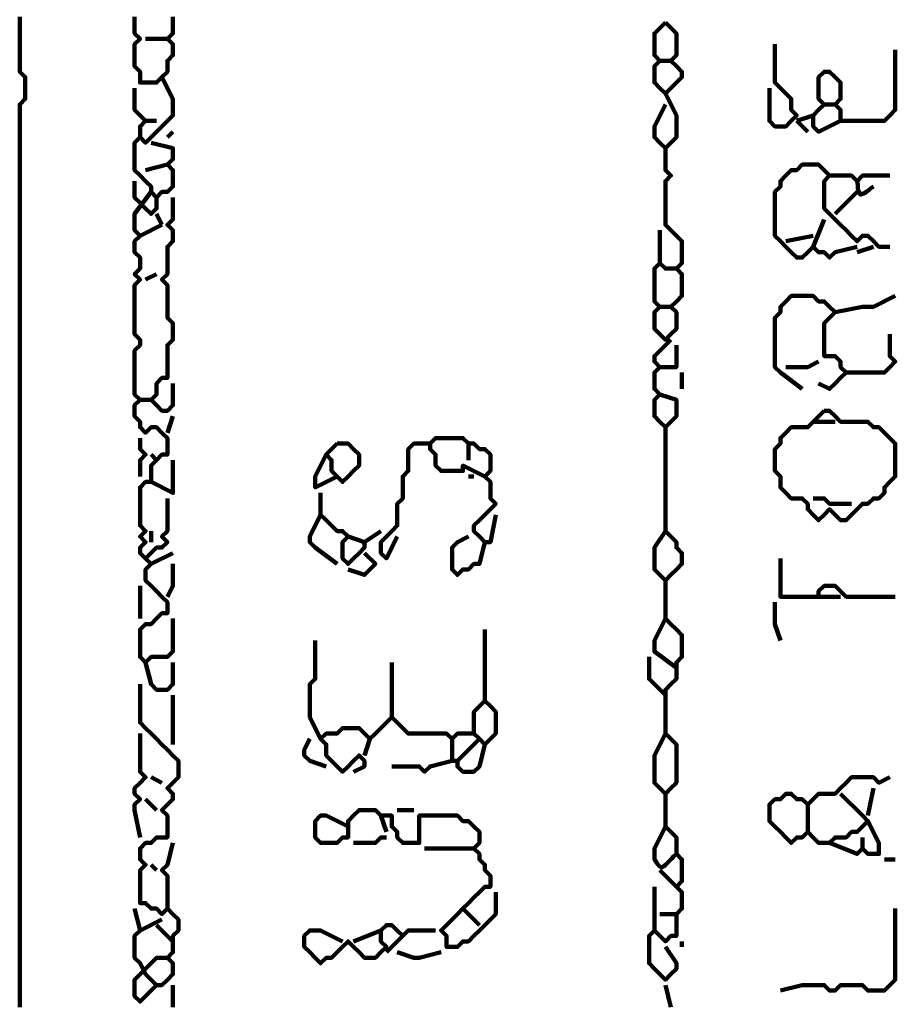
# Model space of a CAD drawing. Header units: metres. Extents: x 1704 to 4131, y 3282 to 4241.
# Tile 36 of 78: x 2249.01 to 2250.48, y 4219.24 to 4220.9. Entities that reach past the tile are written whole.
import ezdxf

# ---------------------------------------------------------------- set-up
doc = ezdxf.new("R2010")
doc.units = ezdxf.units.M
doc.layers.add('P', color=250, linetype='Continuous', lineweight=100)

msp = doc.modelspace()

# ---------------------------------------------------------------- linework, layer by layer
at = {"layer": 'P', "color": 0, "linetype": 'Continuous'}
for points in [[(2249.0056, 4220.9076), (2249.0056, 4220.8984), (2249.0056, 4220.8892), (2249.0056, 4220.88), (2249.0056, 4220.8707), (2249.0056, 4220.8615), (2249.0056, 4220.8523), (2249.0056, 4220.843), (2249.0056, 4220.8338), (2249.0056, 4220.8246), (2249.0056, 4220.8153), (2249.0149, 4220.8061), (2249.0149, 4220.7969), (2249.0149, 4220.7876), (2249.0149, 4220.7784), (2249.0149, 4220.7692), (2249.0056, 4220.76), (2249.0056, 4220.7507), (2249.0056, 4220.7415), (2249.0056, 4220.7323), (2249.0056, 4220.723), (2249.0056, 4220.7138), (2249.0056, 4220.7046), (2249.0056, 4220.6953), (2249.0056, 4220.6861), (2249.0056, 4220.6769), (2249.0056, 4220.6676), (2249.0056, 4220.6584), (2249.0056, 4220.6492), (2249.0056, 4220.64), (2249.0056, 4220.6307), (2249.0056, 4220.6215), (2249.0056, 4220.6123), (2249.0056, 4220.603), (2249.0056, 4220.5938), (2249.0056, 4220.5846), (2249.0056, 4220.5753), (2249.0056, 4220.5661), (2249.0056, 4220.5569), (2249.0056, 4220.5476), (2249.0056, 4220.5384), (2249.0056, 4220.5292), (2249.0056, 4220.52), (2249.0056, 4220.5107), (2249.0056, 4220.5015), (2249.0056, 4220.4923), (2249.0056, 4220.483), (2249.0056, 4220.4738), (2249.0056, 4220.4646), (2249.0056, 4220.4553), (2249.0056, 4220.4461), (2249.0056, 4220.4369), (2249.0056, 4220.4276), (2249.0056, 4220.4184), (2249.0056, 4220.4092), (2249.0056, 4220.4), (2249.0056, 4220.3907), (2249.0056, 4220.3815), (2249.0056, 4220.3723), (2249.0056, 4220.363), (2249.0056, 4220.3538), (2249.0056, 4220.3446), (2249.0056, 4220.3353), (2249.0056, 4220.3261), (2249.0056, 4220.3169), (2249.0056, 4220.3076), (2249.0056, 4220.2984), (2249.0056, 4220.2892), (2249.0056, 4220.28), (2249.0056, 4220.2707), (2249.0056, 4220.2615), (2249.0056, 4220.2523), (2249.0056, 4220.243), (2249.0056, 4220.2338), (2249.0056, 4220.2246), (2249.0056, 4220.2153), (2249.0056, 4220.2061), (2249.0056, 4220.1969), (2249.0056, 4220.1876), (2249.0056, 4220.1784), (2249.0056, 4220.1692), (2249.0056, 4220.16), (2249.0056, 4220.1507), (2249.0056, 4220.1415), (2249.0056, 4220.1323), (2249.0056, 4220.123), (2249.0056, 4220.1138), (2249.0056, 4220.1046), (2249.0056, 4220.0953), (2249.0056, 4220.0861), (2249.0056, 4220.0769), (2249.0056, 4220.0676), (2249.0056, 4220.0584), (2249.0056, 4220.0492), (2249.0056, 4220.04), (2249.0056, 4220.0307), (2249.0056, 4220.0215), (2249.0056, 4220.0123), (2249.0056, 4220.003), (2249.0056, 4219.9938), (2249.0056, 4219.9846), (2249.0056, 4219.9753), (2249.0056, 4219.9661), (2249.0056, 4219.9569), (2249.0056, 4219.9476), (2249.0056, 4219.9384), (2249.0056, 4219.9292), (2249.0056, 4219.92), (2249.0056, 4219.9107), (2249.0056, 4219.9015), (2249.0056, 4219.8923), (2249.0056, 4219.883), (2249.0056, 4219.8738), (2249.0056, 4219.8646), (2249.0056, 4219.8553), (2249.0056, 4219.8461), (2249.0056, 4219.8369), (2249.0056, 4219.8276), (2249.0056, 4219.8184), (2249.0056, 4219.8092), (2249.0056, 4219.8), (2249.0056, 4219.7907), (2249.0056, 4219.7815), (2249.0056, 4219.7723), (2249.0056, 4219.763), (2249.0056, 4219.7538), (2249.0056, 4219.7446), (2249.0056, 4219.7353), (2249.0056, 4219.7261), (2249.0056, 4219.7169), (2249.0056, 4219.7076), (2249.0056, 4219.6984), (2249.0056, 4219.6892), (2249.0056, 4219.68), (2249.0056, 4219.6707), (2249.0056, 4219.6615), (2249.0056, 4219.6523), (2249.0056, 4219.643), (2249.0056, 4219.6338), (2249.0056, 4219.6246), (2249.0056, 4219.6153), (2249.0056, 4219.6061), (2249.0056, 4219.5969), (2249.0056, 4219.5876), (2249.0056, 4219.5784), (2249.0056, 4219.5692), (2249.0056, 4219.56), (2249.0056, 4219.5507), (2249.0056, 4219.5415), (2249.0056, 4219.5323), (2249.0056, 4219.523), (2249.0056, 4219.5138), (2249.0056, 4219.5046), (2249.0056, 4219.4953), (2249.0056, 4219.4861), (2249.0056, 4219.4769), (2249.0056, 4219.4676), (2249.0056, 4219.4584), (2249.0056, 4219.4492), (2249.0056, 4219.44), (2249.0056, 4219.4307), (2249.0056, 4219.4215), (2249.0056, 4219.4123), (2249.0056, 4219.403), (2249.0056, 4219.3938), (2249.0056, 4219.3846), (2249.0056, 4219.3753), (2249.0056, 4219.3661), (2249.0056, 4219.3569), (2249.0056, 4219.3476), (2249.0056, 4219.3384), (2249.0056, 4219.3292), (2249.0056, 4219.32), (2249.0056, 4219.3107), (2249.0056, 4219.3015), (2249.0056, 4219.2923), (2249.0056, 4219.283), (2249.0056, 4219.2738), (2249.0056, 4219.2646), (2249.0056, 4219.2553), (2249.0056, 4219.2461), (2249.0056, 4219.2369)], [(2249.2641, 4220.9076), (2249.2641, 4220.8984), (2249.2641, 4220.8892), (2249.2641, 4220.88), (2249.2549, 4220.8707), (2249.2641, 4220.8615), (2249.2641, 4220.8523), (2249.2641, 4220.843), (2249.2549, 4220.8338), (2249.2549, 4220.8246), (2249.2549, 4220.8153), (2249.2456, 4220.8061), (2249.2364, 4220.7969), (2249.2272, 4220.7969), (2249.218, 4220.7969), (2249.2087, 4220.7969), (2249.2087, 4220.8061), (2249.2087, 4220.8153), (2249.1995, 4220.8246), (2249.1995, 4220.8338), (2249.1995, 4220.843), (2249.1995, 4220.8523), (2249.1995, 4220.8615), (2249.2087, 4220.8707), (2249.1995, 4220.88), (2249.1995, 4220.8892), (2249.1995, 4220.8984), (2249.1995, 4220.9076)], [(2250.0949, 4220.8984), (2250.1041, 4220.8892), (2250.1133, 4220.88), (2250.1133, 4220.8707), (2250.1133, 4220.8615), (2250.1133, 4220.8523), (2250.1133, 4220.843), (2250.1041, 4220.8338), (2250.1133, 4220.8246), (2250.1226, 4220.8153), (2250.1226, 4220.8061), (2250.1133, 4220.7969), (2250.1041, 4220.7876), (2250.0949, 4220.7784), (2250.0856, 4220.7876), (2250.0764, 4220.7969), (2250.0764, 4220.8061), (2250.0764, 4220.8153), (2250.0764, 4220.8246), (2250.0856, 4220.8338), (2250.0764, 4220.843), (2250.0764, 4220.8523), (2250.0764, 4220.8615), (2250.0764, 4220.8707), (2250.0764, 4220.88), (2250.0949, 4220.8984)], [(2249.218, 4220.8707), (2249.2549, 4220.8707)], [(2250.2795, 4220.8615), (2250.2795, 4220.8246), (2250.2795, 4220.8153), (2250.2795, 4220.8061), (2250.2795, 4220.7969), (2250.2887, 4220.7876), (2250.298, 4220.7784), (2250.3072, 4220.7692), (2250.3072, 4220.76), (2250.3072, 4220.7507), (2250.3164, 4220.7415), (2250.3072, 4220.7323), (2250.298, 4220.723), (2250.2887, 4220.723), (2250.2795, 4220.723), (2250.2703, 4220.7323), (2250.2703, 4220.7415), (2250.2703, 4220.7507), (2250.2703, 4220.76), (2250.2703, 4220.7692), (2250.2703, 4220.7876)], [(2250.4826, 4220.8523), (2250.4826, 4220.8153), (2250.4826, 4220.8061), (2250.4826, 4220.7969), (2250.4826, 4220.7876), (2250.4826, 4220.7784), (2250.4826, 4220.7692), (2250.4826, 4220.76), (2250.4826, 4220.7507), (2250.4733, 4220.7415), (2250.4641, 4220.7323), (2250.4549, 4220.7323), (2250.4456, 4220.7323), (2250.4364, 4220.7323), (2250.4272, 4220.7323), (2250.418, 4220.7323), (2250.4087, 4220.7323), (2250.3995, 4220.7323), (2250.3903, 4220.7323), (2250.3903, 4220.7415), (2250.3903, 4220.7507), (2250.381, 4220.76), (2250.3903, 4220.7692), (2250.3903, 4220.7784), (2250.3903, 4220.7876), (2250.3903, 4220.7969), (2250.381, 4220.8061), (2250.3718, 4220.8153), (2250.3626, 4220.8153), (2250.3533, 4220.8061), (2250.3533, 4220.7969), (2250.3533, 4220.7876), (2250.3533, 4220.7784), (2250.3533, 4220.7692), (2250.3626, 4220.76), (2250.3533, 4220.7507), (2250.3441, 4220.7415), (2250.3441, 4220.7323), (2250.3441, 4220.723), (2250.3533, 4220.7138), (2250.3903, 4220.7323)], [(2250.0856, 4220.8338), (2250.1041, 4220.8338)], [(2249.2456, 4220.8061), (2249.2641, 4220.7692), (2249.2641, 4220.76), (2249.2641, 4220.7507), (2249.2641, 4220.7415), (2249.2549, 4220.7323), (2249.2456, 4220.723), (2249.2364, 4220.7138), (2249.2272, 4220.7046), (2249.218, 4220.6953), (2249.2087, 4220.7046), (2249.1995, 4220.6953), (2249.1995, 4220.6861), (2249.1995, 4220.6769), (2249.1995, 4220.6676), (2249.1995, 4220.6584), (2249.1995, 4220.6492), (2249.2087, 4220.64), (2249.218, 4220.6307), (2249.2272, 4220.6215), (2249.2272, 4220.6123), (2249.2364, 4220.603), (2249.2456, 4220.6123), (2249.2549, 4220.6123), (2249.2641, 4220.6215), (2249.2641, 4220.6307), (2249.2641, 4220.64), (2249.2641, 4220.6492), (2249.2549, 4220.6584), (2249.2641, 4220.6676), (2249.2641, 4220.6769), (2249.2641, 4220.6861), (2249.2272, 4220.6953)], [(2249.1995, 4220.7876), (2249.1995, 4220.76), (2249.1995, 4220.7507), (2249.2087, 4220.7415), (2249.218, 4220.7323), (2249.2087, 4220.723), (2249.2087, 4220.7046)], [(2250.0949, 4220.7784), (2250.1133, 4220.7415), (2250.1133, 4220.7323), (2250.1133, 4220.723), (2250.1133, 4220.7138), (2250.1133, 4220.7046), (2250.1041, 4220.6953), (2250.0949, 4220.6861), (2250.0856, 4220.6953), (2250.0764, 4220.7046), (2250.0764, 4220.7138), (2250.0764, 4220.723), (2250.0949, 4220.76)], [(2250.3626, 4220.76), (2250.381, 4220.76)], [(2250.3164, 4220.7323), (2250.3441, 4220.7415)], [(2249.218, 4220.7323), (2249.2364, 4220.7323)], [(2250.3164, 4220.7323), (2250.3349, 4220.7138)], [(2249.2641, 4220.7138), (2249.2549, 4220.7046)], [(2250.0949, 4220.6861), (2250.0949, 4220.6492), (2250.1041, 4220.64), (2250.0949, 4220.6307), (2250.0949, 4220.6215), (2250.0949, 4220.6123), (2250.0949, 4220.603), (2250.0949, 4220.5938), (2250.0949, 4220.5846), (2250.0949, 4220.5753), (2250.0949, 4220.5661), (2250.0949, 4220.5569), (2250.1041, 4220.5476), (2250.1133, 4220.5384), (2250.1226, 4220.5292), (2250.1226, 4220.52), (2250.1226, 4220.5107), (2250.1226, 4220.5015), (2250.1226, 4220.4923), (2250.1133, 4220.483), (2250.1226, 4220.4738), (2250.1226, 4220.4646), (2250.1226, 4220.4553), (2250.1226, 4220.4461), (2250.1226, 4220.4369), (2250.1133, 4220.4276), (2250.1041, 4220.4184), (2250.1133, 4220.4092), (2250.1133, 4220.4), (2250.1133, 4220.3907), (2250.1133, 4220.3815), (2250.1041, 4220.3723), (2250.0949, 4220.363), (2250.0856, 4220.3723), (2250.0764, 4220.3815), (2250.0764, 4220.3907), (2250.0764, 4220.4), (2250.0764, 4220.4092), (2250.0856, 4220.4184), (2250.0764, 4220.4276), (2250.0764, 4220.4369), (2250.0764, 4220.4461), (2250.0764, 4220.4553), (2250.0764, 4220.4646), (2250.0764, 4220.4738), (2250.0764, 4220.483), (2250.0856, 4220.4923), (2250.0949, 4220.483), (2250.1133, 4220.483)], [(2249.218, 4220.6492), (2249.2549, 4220.6584)], [(2250.418, 4220.52), (2250.381, 4220.5107), (2250.3718, 4220.5015), (2250.3626, 4220.5107), (2250.3533, 4220.5107), (2250.3441, 4220.52), (2250.3349, 4220.5107), (2250.3256, 4220.5015), (2250.3164, 4220.5015), (2250.3072, 4220.5107), (2250.298, 4220.52), (2250.2887, 4220.5292), (2250.2795, 4220.5384), (2250.2795, 4220.5476), (2250.2795, 4220.5569), (2250.2795, 4220.5661), (2250.2795, 4220.5753), (2250.2795, 4220.5846), (2250.2795, 4220.5938), (2250.2795, 4220.603), (2250.2795, 4220.6123), (2250.2887, 4220.6215), (2250.2887, 4220.6307), (2250.298, 4220.64), (2250.3072, 4220.6492), (2250.3164, 4220.6492), (2250.3256, 4220.6584), (2250.3349, 4220.6584), (2250.3441, 4220.6584), (2250.3533, 4220.6584), (2250.3626, 4220.6492), (2250.3718, 4220.64), (2250.3626, 4220.6307), (2250.3626, 4220.6215), (2250.3626, 4220.6123), (2250.3626, 4220.603), (2250.3626, 4220.5938), (2250.3626, 4220.5846), (2250.3718, 4220.5753), (2250.381, 4220.5661), (2250.3903, 4220.5569), (2250.3995, 4220.5476), (2250.4087, 4220.5384), (2250.418, 4220.5292), (2250.4272, 4220.5384), (2250.4364, 4220.5384), (2250.4456, 4220.5292), (2250.4549, 4220.52), (2250.4733, 4220.52)], [(2249.1995, 4220.6307), (2249.1995, 4220.603), (2249.2087, 4220.5938), (2249.218, 4220.5846), (2249.2272, 4220.5753), (2249.2364, 4220.5846), (2249.2364, 4220.603)], [(2250.3718, 4220.64), (2250.4087, 4220.64), (2250.418, 4220.6307), (2250.4272, 4220.64), (2250.4733, 4220.64)], [(2250.418, 4220.6307), (2250.4195, 4220.6246), (2250.4195, 4220.62), (2250.4195, 4220.6169), (2250.421, 4220.6138), (2250.4226, 4220.6092), (2250.4241, 4220.6076), (2250.4272, 4220.6092), (2250.4318, 4220.6107), (2250.4349, 4220.6138), (2250.438, 4220.6153), (2250.441, 4220.6184), (2250.4456, 4220.6215)], [(2249.2272, 4220.6123), (2249.1995, 4220.5753), (2249.1995, 4220.5661), (2249.1995, 4220.5569), (2249.1995, 4220.5476), (2249.2087, 4220.5384), (2249.1995, 4220.5292), (2249.1995, 4220.52), (2249.1995, 4220.5107), (2249.2087, 4220.5015), (2249.2087, 4220.4923), (2249.2087, 4220.483), (2249.1995, 4220.4738), (2249.2087, 4220.4646), (2249.1995, 4220.4553), (2249.1995, 4220.4461), (2249.1995, 4220.4369), (2249.1995, 4220.4276), (2249.1995, 4220.4184), (2249.1995, 4220.4092), (2249.1995, 4220.4), (2249.1995, 4220.3907), (2249.1995, 4220.3815), (2249.1995, 4220.3723), (2249.2087, 4220.363), (2249.2087, 4220.3538), (2249.1995, 4220.3446), (2249.1995, 4220.3353), (2249.1995, 4220.3261), (2249.1995, 4220.3169), (2249.1995, 4220.3076), (2249.1995, 4220.2984), (2249.1995, 4220.2892), (2249.1995, 4220.28), (2249.1995, 4220.2707), (2249.2087, 4220.2615), (2249.1995, 4220.2523), (2249.1995, 4220.243), (2249.1995, 4220.2338), (2249.2087, 4220.2246), (2249.2087, 4220.2153), (2249.218, 4220.2061), (2249.2272, 4220.2153), (2249.2364, 4220.2153), (2249.2456, 4220.2061), (2249.2549, 4220.1969), (2249.2549, 4220.1876), (2249.2549, 4220.1784), (2249.2549, 4220.1692), (2249.2456, 4220.1692), (2249.2364, 4220.16), (2249.2272, 4220.1507), (2249.2272, 4220.1415), (2249.2272, 4220.1323), (2249.2272, 4220.123), (2249.218, 4220.123), (2249.2087, 4220.1138), (2249.2087, 4220.1046), (2249.2087, 4220.0953), (2249.2087, 4220.0861), (2249.2087, 4220.0769), (2249.2087, 4220.0676), (2249.2087, 4220.0584), (2249.2087, 4220.0492), (2249.218, 4220.04), (2249.2087, 4220.0307), (2249.218, 4220.0215), (2249.2087, 4220.0123), (2249.2087, 4220.003), (2249.218, 4219.9938), (2249.2272, 4219.9846), (2249.218, 4219.9753), (2249.218, 4219.9661), (2249.218, 4219.9569), (2249.2272, 4219.9476), (2249.2364, 4219.9384), (2249.2456, 4219.9292), (2249.2549, 4219.92), (2249.2549, 4219.9107), (2249.2549, 4219.9015), (2249.2456, 4219.9015), (2249.2364, 4219.8923), (2249.2272, 4219.883), (2249.218, 4219.883), (2249.2087, 4219.8738), (2249.2087, 4219.8646), (2249.2087, 4219.8553), (2249.2087, 4219.8461), (2249.2087, 4219.8369), (2249.2087, 4219.8276), (2249.218, 4219.8184), (2249.2272, 4219.8276), (2249.2364, 4219.8276), (2249.2456, 4219.8276), (2249.2549, 4219.8276), (2249.2641, 4219.8369), (2249.2641, 4219.8461), (2249.2641, 4219.8553), (2249.2641, 4219.8646), (2249.2641, 4219.8738), (2249.2641, 4219.8923)], [(2250.418, 4220.6123), (2250.381, 4220.5753)], [(2249.2641, 4220.603), (2249.2641, 4220.5661), (2249.2549, 4220.5569), (2249.2641, 4220.5476), (2249.2641, 4220.5384), (2249.2641, 4220.5292), (2249.2549, 4220.52), (2249.2549, 4220.5107), (2249.2549, 4220.5015), (2249.2549, 4220.4923), (2249.2549, 4220.483), (2249.2549, 4220.4738), (2249.2456, 4220.4646), (2249.2549, 4220.4553), (2249.2549, 4220.4461), (2249.2549, 4220.4369), (2249.2549, 4220.4276), (2249.2549, 4220.4184), (2249.2549, 4220.4092), (2249.2549, 4220.4), (2249.2641, 4220.3907), (2249.2641, 4220.3815), (2249.2641, 4220.3723), (2249.2641, 4220.363), (2249.2549, 4220.3538), (2249.2549, 4220.3446), (2249.2549, 4220.3353), (2249.2549, 4220.3261), (2249.2549, 4220.3169), (2249.2549, 4220.3076), (2249.2549, 4220.2984), (2249.2456, 4220.2984), (2249.2364, 4220.2892), (2249.2364, 4220.28), (2249.2364, 4220.2707), (2249.2272, 4220.2615), (2249.2364, 4220.2523), (2249.2456, 4220.243), (2249.2549, 4220.243), (2249.2641, 4220.2523), (2249.2641, 4220.2892)], [(2249.2364, 4220.5753), (2249.2456, 4220.5569)], [(2250.3626, 4220.5661), (2250.3441, 4220.52)], [(2249.2456, 4220.5569), (2249.2087, 4220.5384)], [(2250.0856, 4220.5476), (2250.0856, 4220.5292), (2250.0856, 4220.52), (2250.0856, 4220.5107), (2250.0856, 4220.4923)], [(2250.298, 4220.5292), (2250.3441, 4220.5384)], [(2250.4456, 4220.52), (2250.418, 4220.5107)], [(2249.218, 4220.4646), (2249.2364, 4220.4738)], [(2250.3256, 4220.28), (2250.2887, 4220.3076), (2250.2795, 4220.3169), (2250.2795, 4220.3261), (2250.2795, 4220.3353), (2250.2795, 4220.3446), (2250.2795, 4220.3538), (2250.2795, 4220.363), (2250.2795, 4220.3723), (2250.2795, 4220.3815), (2250.2795, 4220.3907), (2250.2795, 4220.4), (2250.2887, 4220.4092), (2250.2887, 4220.4184), (2250.298, 4220.4276), (2250.3072, 4220.4369), (2250.3164, 4220.4369), (2250.3256, 4220.4369), (2250.3349, 4220.4369), (2250.3441, 4220.4369), (2250.3533, 4220.4276), (2250.3626, 4220.4276), (2250.3718, 4220.4184), (2250.381, 4220.4092), (2250.3718, 4220.4), (2250.3626, 4220.3907), (2250.3626, 4220.3815), (2250.3626, 4220.3723), (2250.3626, 4220.363), (2250.3626, 4220.3538), (2250.3626, 4220.3446), (2250.3626, 4220.3353), (2250.3718, 4220.3353), (2250.381, 4220.3353), (2250.3903, 4220.3261), (2250.3903, 4220.3169), (2250.3995, 4220.3076), (2250.3903, 4220.2984), (2250.381, 4220.2892), (2250.3718, 4220.28), (2250.3533, 4220.2892)], [(2250.4826, 4220.4369), (2250.4456, 4220.4184), (2250.4364, 4220.4184), (2250.4272, 4220.4184), (2250.381, 4220.4092)], [(2250.0856, 4220.4184), (2250.1041, 4220.4184)], [(2250.0856, 4220.2707), (2250.1133, 4220.2615), (2250.1133, 4220.2523), (2250.1133, 4220.243), (2250.1133, 4220.2338), (2250.1041, 4220.2246), (2250.0949, 4220.2153), (2250.0856, 4220.2246), (2250.0764, 4220.2338), (2250.0764, 4220.243), (2250.0764, 4220.2523), (2250.0764, 4220.2615), (2250.0856, 4220.2707), (2250.0764, 4220.28), (2250.0764, 4220.2892), (2250.0764, 4220.2984), (2250.0764, 4220.3076), (2250.0856, 4220.3169), (2250.0764, 4220.3261), (2250.0764, 4220.3353), (2250.1041, 4220.363)], [(2250.4733, 4220.3723), (2250.4733, 4220.3353), (2250.4826, 4220.3261), (2250.4733, 4220.3169), (2250.4641, 4220.3076), (2250.4549, 4220.3076), (2250.4456, 4220.3076), (2250.4364, 4220.3076), (2250.3995, 4220.3076)], [(2250.1133, 4220.3538), (2250.1133, 4220.3353), (2250.1133, 4220.3261), (2250.1133, 4220.3169), (2250.0856, 4220.3169)], [(2250.298, 4220.3169), (2250.3164, 4220.3169), (2250.3256, 4220.3169), (2250.3349, 4220.3169), (2250.3533, 4220.3261)], [(2250.1226, 4220.3076), (2250.1226, 4220.28)], [(2249.2087, 4220.2615), (2249.2272, 4220.2615)], [(2250.3626, 4220.243), (2250.3718, 4220.243), (2250.381, 4220.2338), (2250.3903, 4220.2246), (2250.3995, 4220.2246), (2250.4087, 4220.2246), (2250.418, 4220.2246), (2250.4272, 4220.2246), (2250.4364, 4220.2246), (2250.4456, 4220.2153), (2250.4549, 4220.2153), (2250.4641, 4220.2061), (2250.4733, 4220.1969), (2250.4826, 4220.1876), (2250.4826, 4220.1784), (2250.4826, 4220.1692), (2250.4826, 4220.16), (2250.4826, 4220.1507), (2250.4826, 4220.1415), (2250.4826, 4220.1323), (2250.4733, 4220.123), (2250.4641, 4220.1138), (2250.4641, 4220.1046), (2250.4549, 4220.0953), (2250.4456, 4220.0953), (2250.4364, 4220.0861), (2250.4272, 4220.0861), (2250.418, 4220.0769), (2250.4087, 4220.0676), (2250.3995, 4220.0584), (2250.3903, 4220.0584), (2250.381, 4220.0676), (2250.3718, 4220.0769), (2250.3626, 4220.0676), (2250.3533, 4220.0584), (2250.3441, 4220.0676), (2250.3349, 4220.0769), (2250.3349, 4220.0861), (2250.3256, 4220.0953), (2250.3164, 4220.0953), (2250.3072, 4220.0953), (2250.298, 4220.1046), (2250.2887, 4220.1138), (2250.2887, 4220.123), (2250.2887, 4220.1323), (2250.2795, 4220.1415), (2250.2795, 4220.1507), (2250.2795, 4220.16), (2250.2795, 4220.1692), (2250.2795, 4220.1784), (2250.2887, 4220.1876), (2250.2887, 4220.1969), (2250.298, 4220.2061), (2250.3072, 4220.2153), (2250.3164, 4220.2153), (2250.3256, 4220.2153), (2250.3349, 4220.2153), (2250.3441, 4220.2246), (2250.3626, 4220.243)], [(2249.2641, 4220.2338), (2249.2549, 4220.2061)], [(2250.0949, 4220.2153), (2250.0949, 4220.1784), (2250.0949, 4220.1692), (2250.0949, 4220.16), (2250.0949, 4220.1507), (2250.0949, 4220.1415), (2250.0949, 4220.1323), (2250.0949, 4220.123), (2250.0949, 4220.1138), (2250.0949, 4220.1046), (2250.0949, 4220.0953), (2250.0949, 4220.0861), (2250.0949, 4220.0769), (2250.0949, 4220.0676), (2250.0949, 4220.0584), (2250.0949, 4220.0492), (2250.0949, 4220.04), (2250.1041, 4220.0307), (2250.1133, 4220.0215), (2250.1133, 4220.0123), (2250.1226, 4220.003), (2250.1226, 4219.9938), (2250.1226, 4219.9846), (2250.1133, 4219.9753), (2250.1041, 4219.9661), (2250.0949, 4219.9569), (2250.0856, 4219.9661), (2250.0764, 4219.9753), (2250.0764, 4219.9846), (2250.0764, 4219.9938), (2250.0764, 4220.003), (2250.0764, 4220.0123), (2250.0949, 4220.04)], [(2250.3441, 4220.2246), (2250.381, 4220.2246)], [(2249.2087, 4220.1969), (2249.2087, 4220.1784), (2249.218, 4220.1692), (2249.2087, 4220.16), (2249.2087, 4220.1323)], [(2249.7903, 4220.1323), (2249.7533, 4220.1507), (2249.7533, 4220.1415), (2249.7441, 4220.1415), (2249.7349, 4220.1415), (2249.7256, 4220.1415), (2249.7164, 4220.1415), (2249.7072, 4220.1507), (2249.7072, 4220.16), (2249.7072, 4220.1692), (2249.698, 4220.1784), (2249.698, 4220.1876), (2249.7072, 4220.1969), (2249.7164, 4220.1969), (2249.7256, 4220.1969), (2249.7349, 4220.1969), (2249.7441, 4220.1969), (2249.7533, 4220.1969), (2249.7626, 4220.1876), (2249.7718, 4220.1876), (2249.781, 4220.1784), (2249.7903, 4220.1784), (2249.7995, 4220.1692), (2249.7995, 4220.16), (2249.7995, 4220.1507), (2249.7995, 4220.1415), (2249.7903, 4220.1323), (2249.7995, 4220.123), (2249.7995, 4220.1138), (2249.7995, 4220.1046), (2249.7995, 4220.0953), (2249.8087, 4220.0861), (2249.7995, 4220.0769), (2249.7903, 4220.0676), (2249.781, 4220.0584), (2249.7718, 4220.0492), (2249.7718, 4220.04), (2249.781, 4220.0307), (2249.7903, 4220.0215), (2249.7995, 4220.0215), (2249.8087, 4220.0676)], [(2249.541, 4220.1876), (2249.5503, 4220.1876), (2249.5595, 4220.1876), (2249.5687, 4220.1784), (2249.578, 4220.1692), (2249.578, 4220.16), (2249.578, 4220.1507), (2249.5687, 4220.1415), (2249.5595, 4220.1323), (2249.5503, 4220.123), (2249.541, 4220.1323), (2249.5318, 4220.1415), (2249.5318, 4220.1507), (2249.5318, 4220.16), (2249.5226, 4220.1692), (2249.541, 4220.1876)], [(2249.6426, 4220.0307), (2249.6241, 4219.9938), (2249.6149, 4220.003), (2249.6149, 4220.0123), (2249.6149, 4220.0215), (2249.6241, 4220.0307), (2249.6333, 4220.04), (2249.6426, 4220.0492), (2249.6426, 4220.0584), (2249.6426, 4220.0676), (2249.6426, 4220.0769), (2249.6426, 4220.0861), (2249.6518, 4220.0953), (2249.6518, 4220.1046), (2249.6518, 4220.1138), (2249.6518, 4220.123), (2249.6518, 4220.1323), (2249.661, 4220.1415), (2249.661, 4220.1507), (2249.661, 4220.16), (2249.661, 4220.1692), (2249.661, 4220.1784), (2249.6703, 4220.1876), (2249.6795, 4220.1876), (2249.698, 4220.1876)], [(2249.7626, 4220.1876), (2249.7626, 4220.16)], [(2249.2272, 4220.1692), (2249.2364, 4220.16)], [(2249.2641, 4220.16), (2249.2641, 4220.123), (2249.2641, 4220.1138), (2249.2641, 4220.1046), (2249.2272, 4220.123)], [(2249.541, 4220.1323), (2249.5041, 4220.1138), (2249.5041, 4220.123), (2249.5041, 4220.1323), (2249.5226, 4220.1692)], [(2249.7626, 4220.1323), (2249.7718, 4220.1323)], [(2249.2549, 4220.0953), (2249.2549, 4220.0584), (2249.2549, 4220.0492), (2249.2549, 4220.04), (2249.2456, 4220.0307), (2249.2549, 4220.0215), (2249.2456, 4220.0123), (2249.2364, 4220.0123), (2249.218, 4219.9938)], [(2249.5133, 4220.1046), (2249.5133, 4220.0676), (2249.5226, 4220.0584), (2249.5318, 4220.0492), (2249.541, 4220.04), (2249.5503, 4220.04), (2249.5595, 4220.0307), (2249.5503, 4220.0215), (2249.5503, 4220.0123), (2249.5503, 4220.003), (2249.5503, 4219.9938), (2249.5595, 4219.9846), (2249.5687, 4219.9938), (2249.578, 4220.003), (2249.5872, 4220.0123), (2249.5872, 4220.0215), (2249.5595, 4220.0307)], [(2250.3441, 4220.0953), (2250.3626, 4220.0953), (2250.3718, 4220.0861), (2250.381, 4220.0861), (2250.4087, 4220.0861)], [(2249.5133, 4220.0676), (2249.4949, 4220.0307), (2249.4949, 4220.0215), (2249.5041, 4220.0123), (2249.541, 4219.9846)], [(2249.2272, 4220.04), (2249.2272, 4220.0215)], [(2249.5872, 4220.0215), (2249.6149, 4220.04)], [(2249.7903, 4220.0215), (2249.781, 4219.9846), (2249.7718, 4219.9846), (2249.7626, 4219.9753), (2249.7533, 4219.9753), (2249.7441, 4219.9661), (2249.7349, 4219.9753), (2249.7349, 4219.9846), (2249.7349, 4219.9938), (2249.7349, 4220.003), (2249.7349, 4220.0123), (2249.7441, 4220.0215), (2249.7626, 4220.0307)], [(2249.2641, 4220.003), (2249.2272, 4219.9846)], [(2249.5872, 4220.003), (2249.6056, 4219.9846), (2249.5964, 4219.9753), (2249.5872, 4219.9661), (2249.5595, 4219.9753)], [(2250.2887, 4219.9938), (2250.2887, 4219.9569), (2250.2887, 4219.9476), (2250.2887, 4219.9384), (2250.2887, 4219.9292), (2250.298, 4219.9292), (2250.3072, 4219.9292), (2250.3164, 4219.9292), (2250.3256, 4219.9292), (2250.3349, 4219.9292), (2250.3441, 4219.9292), (2250.3533, 4219.9292), (2250.3533, 4219.9384), (2250.3626, 4219.9476), (2250.3718, 4219.9476), (2250.381, 4219.9476), (2250.3903, 4219.9384), (2250.3995, 4219.9292), (2250.4087, 4219.9292), (2250.418, 4219.9292), (2250.4272, 4219.9292), (2250.4364, 4219.9292), (2250.4456, 4219.9292), (2250.4549, 4219.9292), (2250.4826, 4219.9292)], [(2249.2641, 4219.9846), (2249.2641, 4219.9661), (2249.2641, 4219.9569), (2249.2641, 4219.9476), (2249.2549, 4219.9292)], [(2249.2087, 4219.9476), (2249.2087, 4219.9292), (2249.2087, 4219.92), (2249.2087, 4219.9107), (2249.2087, 4219.8923)], [(2250.0949, 4219.9569), (2250.0949, 4219.92), (2250.0949, 4219.9107), (2250.0949, 4219.9015), (2250.0949, 4219.8923), (2250.1041, 4219.883), (2250.1133, 4219.8738), (2250.1226, 4219.8646), (2250.1226, 4219.8553), (2250.1226, 4219.8461), (2250.1226, 4219.8369), (2250.1226, 4219.8276), (2250.1133, 4219.8184), (2250.1133, 4219.8092), (2250.1133, 4219.8), (2250.1133, 4219.7907), (2250.1041, 4219.7815), (2250.0949, 4219.7723), (2250.0949, 4219.763), (2250.0949, 4219.7538), (2250.0949, 4219.7446), (2250.0949, 4219.7353), (2250.0949, 4219.7261), (2250.0949, 4219.7169), (2250.0949, 4219.7076), (2250.0949, 4219.6984), (2250.1041, 4219.6892), (2250.1133, 4219.68), (2250.1133, 4219.6707), (2250.1133, 4219.6615), (2250.1133, 4219.6523), (2250.1133, 4219.643), (2250.1133, 4219.6338), (2250.1133, 4219.6246), (2250.1133, 4219.6153), (2250.1041, 4219.6061), (2250.0949, 4219.5969), (2250.0856, 4219.6061), (2250.0764, 4219.6153), (2250.0764, 4219.6246), (2250.0764, 4219.6338), (2250.0764, 4219.643), (2250.0764, 4219.6523), (2250.0764, 4219.6615), (2250.0949, 4219.6984)], [(2250.3533, 4219.9292), (2250.3903, 4219.9292)], [(2250.2795, 4219.92), (2250.2795, 4219.9015), (2250.2795, 4219.8923), (2250.2795, 4219.883), (2250.2887, 4219.8553)], [(2250.0949, 4219.8923), (2250.0764, 4219.8553), (2250.0764, 4219.8461), (2250.0764, 4219.8369), (2250.1133, 4219.8092)], [(2249.7903, 4219.8738), (2249.7903, 4219.8369), (2249.7903, 4219.8276), (2249.7903, 4219.8184), (2249.7903, 4219.8092), (2249.7903, 4219.8), (2249.7903, 4219.7907), (2249.7903, 4219.7815), (2249.7903, 4219.7723), (2249.7903, 4219.763), (2249.7903, 4219.7538), (2249.7995, 4219.7446), (2249.8087, 4219.7353), (2249.8087, 4219.7261), (2249.8087, 4219.7169), (2249.8087, 4219.7076), (2249.8087, 4219.6984), (2249.7995, 4219.6892), (2249.7903, 4219.68), (2249.781, 4219.6892), (2249.7718, 4219.6984), (2249.7626, 4219.6984), (2249.7533, 4219.6984), (2249.7441, 4219.6984), (2249.7349, 4219.6892), (2249.7256, 4219.6984), (2249.7164, 4219.6984), (2249.7072, 4219.6984), (2249.698, 4219.6984), (2249.6887, 4219.6984), (2249.6795, 4219.6984), (2249.6703, 4219.6984), (2249.661, 4219.6984), (2249.6518, 4219.7076), (2249.6426, 4219.7169), (2249.6333, 4219.7261), (2249.6241, 4219.7169), (2249.6149, 4219.7076), (2249.6056, 4219.6984), (2249.5964, 4219.6892), (2249.5872, 4219.6984), (2249.578, 4219.7076), (2249.5687, 4219.7076), (2249.5595, 4219.7076), (2249.5503, 4219.7076), (2249.541, 4219.6984), (2249.5318, 4219.6984), (2249.5226, 4219.6984), (2249.5133, 4219.6892), (2249.5226, 4219.68), (2249.5226, 4219.6707), (2249.5226, 4219.6615), (2249.5318, 4219.6523), (2249.541, 4219.643), (2249.5503, 4219.6338), (2249.5595, 4219.643), (2249.5687, 4219.6523), (2249.578, 4219.6615), (2249.5872, 4219.6523), (2249.5872, 4219.643), (2249.5687, 4219.6338)], [(2249.5041, 4219.8553), (2249.5041, 4219.8184), (2249.5041, 4219.8092), (2249.5041, 4219.8), (2249.5041, 4219.7907), (2249.4949, 4219.7815), (2249.4949, 4219.7723), (2249.4949, 4219.763), (2249.4949, 4219.7538), (2249.4949, 4219.7446), (2249.4949, 4219.7353), (2249.4949, 4219.7261), (2249.5133, 4219.6892)], [(2250.0672, 4219.8276), (2250.0672, 4219.8092), (2250.0672, 4219.8), (2250.0672, 4219.7907), (2250.0949, 4219.763)], [(2249.218, 4219.8184), (2249.2272, 4219.7815), (2249.2364, 4219.7723), (2249.2456, 4219.7723), (2249.2549, 4219.7723), (2249.2641, 4219.7815), (2249.2641, 4219.7907), (2249.2641, 4219.8), (2249.2641, 4219.8184)], [(2249.6333, 4219.8184), (2249.6333, 4219.7815), (2249.6333, 4219.7723), (2249.6333, 4219.763), (2249.6333, 4219.7261)], [(2249.2087, 4219.7815), (2249.2087, 4219.7446), (2249.2087, 4219.7353), (2249.2087, 4219.7261), (2249.2087, 4219.7169), (2249.218, 4219.7076), (2249.2272, 4219.6984), (2249.2364, 4219.6892), (2249.2456, 4219.68), (2249.2549, 4219.6707), (2249.2641, 4219.6615), (2249.2733, 4219.6523), (2249.2733, 4219.643), (2249.2733, 4219.6338), (2249.2733, 4219.6246), (2249.2641, 4219.6153), (2249.2549, 4219.6061), (2249.2641, 4219.5969), (2249.2641, 4219.5876), (2249.2549, 4219.5784), (2249.2456, 4219.5692), (2249.2549, 4219.56), (2249.2549, 4219.5507), (2249.2549, 4219.5415), (2249.2549, 4219.5323), (2249.2549, 4219.523), (2249.2456, 4219.523), (2249.2364, 4219.523), (2249.2272, 4219.5138), (2249.218, 4219.5138), (2249.2087, 4219.5046), (2249.2087, 4219.4953), (2249.2087, 4219.4861), (2249.218, 4219.4769), (2249.2087, 4219.4676), (2249.2087, 4219.4584), (2249.2087, 4219.4492), (2249.2087, 4219.44), (2249.2087, 4219.4307), (2249.2087, 4219.4215), (2249.2087, 4219.4123), (2249.218, 4219.4123), (2249.2272, 4219.403), (2249.2364, 4219.403), (2249.2456, 4219.3938), (2249.2549, 4219.403), (2249.2641, 4219.3938), (2249.2733, 4219.3846), (2249.2733, 4219.3753), (2249.2733, 4219.3661), (2249.2641, 4219.3569), (2249.2641, 4219.3476), (2249.2641, 4219.3384), (2249.2641, 4219.3292), (2249.2549, 4219.32), (2249.2641, 4219.3107), (2249.2641, 4219.3015), (2249.2641, 4219.2923), (2249.2549, 4219.283), (2249.2456, 4219.2738), (2249.2364, 4219.2738), (2249.2272, 4219.2646), (2249.218, 4219.2553), (2249.2087, 4219.2461), (2249.1995, 4219.2553), (2249.1995, 4219.2646), (2249.1995, 4219.2738), (2249.1995, 4219.283), (2249.2087, 4219.2923), (2249.218, 4219.3015), (2249.2272, 4219.3107), (2249.2364, 4219.32), (2249.2549, 4219.32)], [(2249.2641, 4219.763), (2249.2641, 4219.7353), (2249.2641, 4219.7261), (2249.2641, 4219.7169), (2249.2641, 4219.7076), (2249.2641, 4219.6984), (2249.2641, 4219.68)], [(2249.7903, 4219.7538), (2249.7718, 4219.7353), (2249.7718, 4219.7261), (2249.7718, 4219.7169), (2249.7718, 4219.6984)], [(2249.2087, 4219.6984), (2249.2087, 4219.6615), (2249.2087, 4219.6523), (2249.2087, 4219.643), (2249.2087, 4219.6338), (2249.218, 4219.6246), (2249.2087, 4219.6153), (2249.1995, 4219.6061), (2249.1995, 4219.5969), (2249.2087, 4219.5876), (2249.1995, 4219.5784), (2249.1995, 4219.5692), (2249.2087, 4219.523)], [(2249.4949, 4219.6892), (2249.4856, 4219.6707), (2249.4856, 4219.6615), (2249.4949, 4219.6523), (2249.5226, 4219.643)], [(2249.5964, 4219.6892), (2249.5872, 4219.6615)], [(2249.7349, 4219.6892), (2249.7349, 4219.6523), (2249.7441, 4219.6523), (2249.7441, 4219.643), (2249.7533, 4219.6338), (2249.7626, 4219.6338), (2249.7718, 4219.6338), (2249.781, 4219.643), (2249.7903, 4219.68)], [(2249.781, 4219.6892), (2249.7441, 4219.6523)], [(2249.7349, 4219.6523), (2249.698, 4219.643), (2249.6887, 4219.6338), (2249.6795, 4219.643), (2249.6333, 4219.643)], [(2249.2272, 4219.6246), (2249.2456, 4219.6153)], [(2250.3903, 4219.5969), (2250.4272, 4219.56), (2250.4364, 4219.5507), (2250.4272, 4219.5415), (2250.418, 4219.5323), (2250.4087, 4219.5323), (2250.3995, 4219.523), (2250.3903, 4219.523), (2250.381, 4219.523), (2250.3718, 4219.5138), (2250.3626, 4219.5138), (2250.3533, 4219.5138), (2250.3441, 4219.523), (2250.3349, 4219.5323), (2250.3256, 4219.523), (2250.3164, 4219.523), (2250.3072, 4219.5138), (2250.298, 4219.523), (2250.2887, 4219.5323), (2250.2795, 4219.5415), (2250.2703, 4219.5507), (2250.2703, 4219.56), (2250.2703, 4219.5692), (2250.2703, 4219.5784), (2250.2795, 4219.5876), (2250.2887, 4219.5876), (2250.298, 4219.5969), (2250.3072, 4219.5969), (2250.3164, 4219.5876), (2250.3256, 4219.5876), (2250.3349, 4219.5784), (2250.3441, 4219.5876), (2250.3533, 4219.5969), (2250.3626, 4219.5969), (2250.3718, 4219.5969), (2250.381, 4219.5969), (2250.3903, 4219.6061), (2250.3995, 4219.6153), (2250.4087, 4219.6246), (2250.418, 4219.6246), (2250.4272, 4219.6246), (2250.4364, 4219.6246), (2250.4456, 4219.6246), (2250.4549, 4219.6153), (2250.4733, 4219.6246)], [(2250.0949, 4219.5969), (2250.0949, 4219.56), (2250.0949, 4219.5507), (2250.0949, 4219.5415), (2250.1041, 4219.5323), (2250.1133, 4219.523), (2250.1133, 4219.5138), (2250.1133, 4219.5046), (2250.1133, 4219.4953), (2250.1226, 4219.4861), (2250.1226, 4219.4769), (2250.1226, 4219.4676), (2250.1226, 4219.4584), (2250.1226, 4219.4492), (2250.1133, 4219.44), (2250.1226, 4219.4307), (2250.1226, 4219.4215), (2250.1226, 4219.4123), (2250.1226, 4219.403), (2250.1133, 4219.3938), (2250.1133, 4219.3846), (2250.1133, 4219.3753), (2250.1133, 4219.3661), (2250.1133, 4219.3569), (2250.1041, 4219.3569), (2250.0949, 4219.3476), (2250.0856, 4219.3569), (2250.0764, 4219.3661), (2250.0672, 4219.3569), (2250.0672, 4219.3476), (2250.0672, 4219.3384), (2250.0672, 4219.3292), (2250.0672, 4219.32), (2250.0672, 4219.3107), (2250.0764, 4219.3015), (2250.0856, 4219.2923), (2250.0949, 4219.283), (2250.1041, 4219.2923), (2250.1133, 4219.3015), (2250.1133, 4219.3107), (2250.0949, 4219.3384)], [(2250.4456, 4219.6061), (2250.4364, 4219.56)], [(2249.218, 4219.5876), (2249.2364, 4219.5692)], [(2250.3349, 4219.5784), (2250.3349, 4219.5323)], [(2249.5595, 4219.5415), (2249.5226, 4219.56), (2249.5133, 4219.56), (2249.5041, 4219.5507), (2249.5041, 4219.5415), (2249.5041, 4219.5323), (2249.5041, 4219.523), (2249.5133, 4219.5138), (2249.5226, 4219.5138), (2249.5318, 4219.5138), (2249.541, 4219.5138), (2249.5503, 4219.523), (2249.5595, 4219.523), (2249.5595, 4219.5323), (2249.5595, 4219.5415), (2249.5595, 4219.5507), (2249.5687, 4219.56), (2249.578, 4219.5692), (2249.5872, 4219.5692), (2249.5964, 4219.5692), (2249.6056, 4219.5692), (2249.6149, 4219.56), (2249.6241, 4219.56), (2249.6333, 4219.56), (2249.6333, 4219.5507), (2249.6333, 4219.5415), (2249.6426, 4219.5323), (2249.6426, 4219.523), (2249.6518, 4219.5138), (2249.661, 4219.5138), (2249.6703, 4219.5138), (2249.6795, 4219.5138), (2249.6795, 4219.523), (2249.6795, 4219.5323), (2249.6795, 4219.5415), (2249.6795, 4219.5507), (2249.6795, 4219.56), (2249.6887, 4219.56), (2249.698, 4219.56), (2249.7072, 4219.56), (2249.7164, 4219.56), (2249.7256, 4219.56), (2249.7349, 4219.56), (2249.7441, 4219.56), (2249.7533, 4219.5507), (2249.7626, 4219.5507), (2249.7718, 4219.5415), (2249.781, 4219.5323), (2249.781, 4219.523), (2249.781, 4219.5138), (2249.7718, 4219.5046), (2249.781, 4219.4953), (2249.781, 4219.4861), (2249.7903, 4219.4769), (2249.7903, 4219.4676), (2249.7995, 4219.4584), (2249.7995, 4219.4492), (2249.7995, 4219.44), (2249.7903, 4219.44), (2249.781, 4219.4307), (2249.7718, 4219.4215), (2249.7626, 4219.4123), (2249.7533, 4219.403), (2249.7441, 4219.3938), (2249.7349, 4219.3846), (2249.7256, 4219.3753), (2249.7164, 4219.3661), (2249.7256, 4219.3569), (2249.7256, 4219.3476), (2249.7256, 4219.3384), (2249.7349, 4219.3384), (2249.7441, 4219.3384), (2249.7533, 4219.3476), (2249.7626, 4219.3476), (2249.7718, 4219.3569), (2249.781, 4219.3661), (2249.7903, 4219.3753), (2249.7995, 4219.3846), (2249.8087, 4219.3938), (2249.8087, 4219.403), (2249.8087, 4219.4307)], [(2249.6426, 4219.5692), (2249.6703, 4219.5692)], [(2249.6149, 4219.56), (2249.6241, 4219.5323)], [(2250.4364, 4219.5507), (2250.4549, 4219.5138), (2250.4549, 4219.5046), (2250.4549, 4219.4953), (2250.4456, 4219.4953), (2250.4364, 4219.4953), (2250.4272, 4219.5046), (2250.418, 4219.4953), (2250.3718, 4219.5138)], [(2250.0949, 4219.5415), (2250.0764, 4219.5046), (2250.0764, 4219.4953), (2250.0764, 4219.4861), (2250.0795, 4219.4815), (2250.081, 4219.4784), (2250.0856, 4219.4738), (2250.0887, 4219.4723), (2250.0918, 4219.4738), (2250.0949, 4219.4769), (2250.0995, 4219.4815), (2250.1026, 4219.4846), (2250.1056, 4219.4876), (2250.1087, 4219.4907), (2250.1133, 4219.4953)], [(2249.2641, 4219.5138), (2249.2549, 4219.4769), (2249.2456, 4219.4676), (2249.2549, 4219.4584), (2249.2549, 4219.4492), (2249.2549, 4219.44), (2249.2549, 4219.4307), (2249.2549, 4219.4215), (2249.2549, 4219.403)], [(2249.6241, 4219.523), (2249.6149, 4219.523), (2249.6056, 4219.5138), (2249.5964, 4219.5138), (2249.5687, 4219.5138)], [(2250.4272, 4219.523), (2250.4272, 4219.5046)], [(2249.6887, 4219.5046), (2249.7164, 4219.5046), (2249.7256, 4219.5046), (2249.7349, 4219.5046), (2249.7441, 4219.5046), (2249.7533, 4219.5046), (2249.7718, 4219.5046)], [(2250.4641, 4219.4861), (2250.4826, 4219.4861)], [(2249.2272, 4219.4769), (2249.2364, 4219.4676)], [(2250.0856, 4219.4676), (2250.1133, 4219.44)], [(2250.0764, 4219.44), (2250.0764, 4219.4123), (2250.0764, 4219.403), (2250.0764, 4219.3661)], [(2249.1995, 4219.403), (2249.2087, 4219.3661), (2249.1995, 4219.3569), (2249.1995, 4219.3476), (2249.1995, 4219.3384), (2249.1995, 4219.3292), (2249.1995, 4219.32), (2249.2087, 4219.3107), (2249.218, 4219.2923)], [(2249.7533, 4219.403), (2249.781, 4219.3753)], [(2250.4826, 4219.403), (2250.4826, 4219.3661), (2250.4826, 4219.3569), (2250.4826, 4219.3476), (2250.4826, 4219.3384), (2250.4826, 4219.3292), (2250.4826, 4219.32), (2250.4826, 4219.3107), (2250.4826, 4219.3015), (2250.4826, 4219.2923), (2250.4826, 4219.283), (2250.4733, 4219.2738), (2250.4641, 4219.2646), (2250.4549, 4219.2646), (2250.4456, 4219.2646), (2250.4364, 4219.2646), (2250.4272, 4219.2738), (2250.418, 4219.2738), (2250.4087, 4219.2738), (2250.3995, 4219.2738), (2250.3903, 4219.2738), (2250.381, 4219.2646), (2250.3718, 4219.2646), (2250.3626, 4219.2738), (2250.3533, 4219.2738), (2250.3441, 4219.2738), (2250.3349, 4219.2738), (2250.3256, 4219.2738), (2250.2887, 4219.2646)], [(2249.2456, 4219.3846), (2249.2087, 4219.3661)], [(2250.0856, 4219.3938), (2250.1133, 4219.3938)], [(2249.2364, 4219.3753), (2249.2641, 4219.3476)], [(2249.5503, 4219.3476), (2249.5133, 4219.3661), (2249.5041, 4219.3661), (2249.4949, 4219.3661), (2249.4856, 4219.3569), (2249.4856, 4219.3476), (2249.4856, 4219.3384), (2249.4949, 4219.3292), (2249.5041, 4219.32), (2249.5133, 4219.3107), (2249.5226, 4219.32), (2249.5318, 4219.32), (2249.541, 4219.3292), (2249.5503, 4219.3384), (2249.5595, 4219.3476), (2249.5687, 4219.3384), (2249.578, 4219.3292), (2249.5872, 4219.32), (2249.5964, 4219.32), (2249.6056, 4219.32), (2249.6149, 4219.3292), (2249.6241, 4219.3384), (2249.6149, 4219.3476), (2249.6149, 4219.3569), (2249.6149, 4219.3661), (2249.6241, 4219.3753), (2249.6333, 4219.3753), (2249.6426, 4219.3661), (2249.6518, 4219.3569), (2249.661, 4219.3661), (2249.6703, 4219.3661), (2249.6795, 4219.3661), (2249.7072, 4219.3661)], [(2249.5687, 4219.3476), (2249.6149, 4219.3661)], [(2249.6518, 4219.3569), (2249.6241, 4219.3292)], [(2250.1226, 4219.3476), (2250.1226, 4219.3384)], [(2249.6426, 4219.3292), (2249.6703, 4219.32), (2249.6795, 4219.32), (2249.7164, 4219.3292)], [(2249.218, 4219.2923), (2249.2364, 4219.2738)], [(2249.2641, 4219.2738), (2249.2641, 4219.2369)], [(2250.0949, 4219.2738), (2250.1041, 4219.2369)]]:
    msp.add_lwpolyline(points, dxfattribs=at)

doc.saveas('drawing.dxf')
